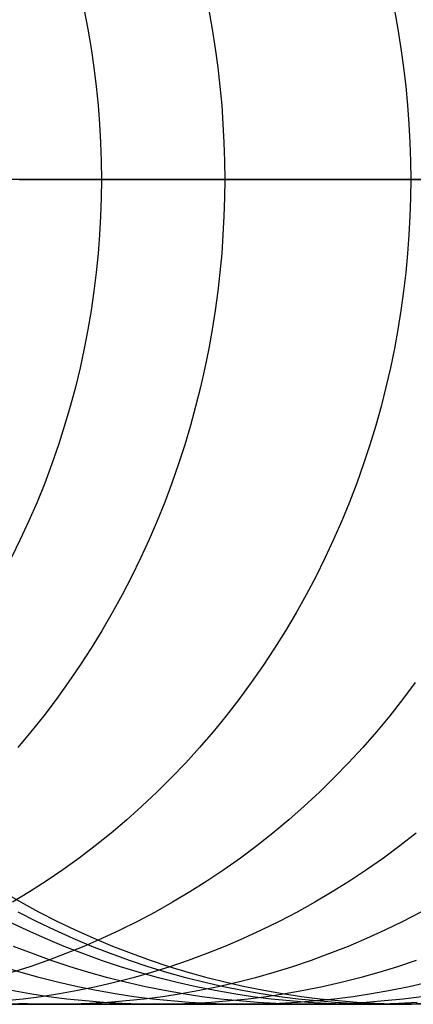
# Model space of a CAD drawing. Extents: x -10 to 451, y 0 to 260.
# Tile 56 of 61: x 428 to 436, y 147 to 165. Entities that reach past the tile are written whole.
import ezdxf

# ---------------------------------------------------------------- set-up
doc = ezdxf.new("R2010")
doc.units = 0
doc.layers.add('PREDEFINITO', color=7, linetype='CONTINUOUS')

msp = doc.modelspace()

# ---------------------------------------------------------------- linework, layer by layer
at = {"layer": 'PREDEFINITO'}
for p, q in [((429.485, 165.441, 431.205), (429.555, 165.079, 431.198)), ((431.836, 165.441, 985.109), (431.901, 165.079, 985.136)), ((435.343, 165.441, 976.766), (435.41, 165.079, 976.79)), ((429.555, 165.079, 431.198), (429.616, 164.717, 431.192)), ((431.901, 165.079, 985.136), (431.958, 164.717, 985.159)), ((435.41, 165.079, 976.79), (435.468, 164.717, 976.81)), ((429.616, 164.717, 431.192), (429.668, 164.357, 431.187)), ((431.958, 164.717, 985.159), (432.007, 164.357, 985.179)), ((435.468, 164.717, 976.81), (435.518, 164.357, 976.827)), ((429.668, 164.357, 431.187), (429.712, 163.998, 431.182)), ((432.007, 164.357, 985.179), (432.048, 163.998, 985.196)), ((435.518, 164.357, 976.827), (435.56, 163.998, 976.841)), ((429.712, 163.998, 431.182), (429.748, 163.642, 431.179)), ((432.048, 163.998, 985.196), (432.081, 163.642, 985.21)), ((435.56, 163.998, 976.841), (435.593, 163.642, 976.853)), ((429.748, 163.642, 431.179), (429.775, 163.287, 431.176)), ((432.081, 163.642, 985.21), (432.106, 163.287, 985.22)), ((435.593, 163.642, 976.853), (435.619, 163.287, 976.862)), ((429.775, 163.287, 431.176), (429.794, 162.935, 431.174)), ((432.106, 163.287, 985.22), (432.124, 162.935, 985.227)), ((435.619, 163.287, 976.862), (435.638, 162.935, 976.868)), ((429.794, 162.935, 431.174), (429.806, 162.586, 431.173)), ((432.124, 162.935, 985.227), (432.135, 162.586, 985.232)), ((435.638, 162.935, 976.868), (435.649, 162.586, 976.872)), ((429.806, 162.586, 431.173), (429.809, 162.24, 431.173)), ((432.135, 162.586, 985.232), (432.138, 162.24, 985.233)), ((435.649, 162.586, 976.872), (435.652, 162.24, 976.873)), ((450.507, 162.24, 862.345), (410.109, 162.24, 20.779)), ((428.255, 162.24, 993.23), (430.252, 162.24, 989.259)), ((429.809, 162.24, 431.173), (429.806, 161.894, 431.173)), ((430.252, 162.24, 989.259), (432.138, 162.24, 985.233)), ((432.138, 162.24, 985.233), (432.135, 161.894, 985.232)), ((432.138, 162.24, 985.233), (433.95, 162.24, 981.077)), ((433.95, 162.24, 981.077), (435.652, 162.24, 976.873)), ((435.652, 162.24, 976.873), (435.649, 161.894, 976.872)), ((435.652, 162.24, 976.873), (437.28, 162.24, 972.535)), ((429.806, 161.894, 431.173), (429.794, 161.545, 431.174)), ((432.135, 161.894, 985.232), (432.124, 161.545, 985.227)), ((435.649, 161.894, 976.872), (435.638, 161.545, 976.868)), ((429.794, 161.545, 431.174), (429.775, 161.193, 431.176)), ((432.124, 161.545, 985.227), (432.106, 161.193, 985.22)), ((435.638, 161.545, 976.868), (435.619, 161.193, 976.862)), ((429.775, 161.193, 431.176), (429.748, 160.838, 431.179)), ((432.106, 161.193, 985.22), (432.081, 160.838, 985.21)), ((435.619, 161.193, 976.862), (435.593, 160.838, 976.853)), ((429.748, 160.838, 431.179), (429.712, 160.482, 431.182)), ((432.081, 160.838, 985.21), (432.048, 160.482, 985.196)), ((435.593, 160.838, 976.853), (435.56, 160.482, 976.841)), ((429.712, 160.482, 431.182), (429.668, 160.123, 431.187)), ((432.048, 160.482, 985.196), (432.007, 160.123, 985.179)), ((435.56, 160.482, 976.841), (435.518, 160.123, 976.827)), ((429.668, 160.123, 431.187), (429.616, 159.763, 431.192)), ((432.007, 160.123, 985.179), (431.958, 159.763, 985.159)), ((435.518, 160.123, 976.827), (435.468, 159.763, 976.81)), ((429.616, 159.763, 431.192), (429.555, 159.401, 431.198)), ((431.958, 159.763, 985.159), (431.901, 159.401, 985.136)), ((435.468, 159.763, 976.81), (435.41, 159.401, 976.79)), ((429.555, 159.401, 431.198), (429.485, 159.039, 431.205)), ((431.901, 159.401, 985.136), (431.836, 159.039, 985.109)), ((435.41, 159.401, 976.79), (435.343, 159.039, 976.766)), ((429.485, 159.039, 431.205), (429.406, 158.675, 431.213)), ((431.836, 159.039, 985.109), (431.762, 158.675, 985.079)), ((435.343, 159.039, 976.766), (435.268, 158.675, 976.74)), ((429.406, 158.675, 431.213), (429.317, 158.311, 431.221)), ((431.762, 158.675, 985.079), (431.68, 158.311, 985.046)), ((435.268, 158.675, 976.74), (435.184, 158.311, 976.711)), ((429.317, 158.311, 431.221), (429.22, 157.948, 431.231)), ((431.68, 158.311, 985.046), (431.589, 157.948, 985.009)), ((435.184, 158.311, 976.711), (435.092, 157.948, 976.679)), ((429.22, 157.948, 431.231), (429.114, 157.584, 431.242)), ((431.589, 157.948, 985.009), (431.49, 157.584, 984.968)), ((435.092, 157.948, 976.679), (434.991, 157.584, 976.644)), ((429.114, 157.584, 431.242), (428.998, 157.221, 431.253)), ((431.49, 157.584, 984.968), (431.382, 157.221, 984.924)), ((434.991, 157.584, 976.644), (434.88, 157.221, 976.606)), ((428.998, 157.221, 431.253), (428.873, 156.859, 431.266)), ((431.382, 157.221, 984.924), (431.265, 156.859, 984.876)), ((434.88, 157.221, 976.606), (434.761, 156.859, 976.565)), ((428.873, 156.859, 431.266), (428.738, 156.498, 431.279)), ((431.265, 156.859, 984.876), (431.139, 156.498, 984.825)), ((434.761, 156.859, 976.565), (434.633, 156.498, 976.52)), ((428.738, 156.498, 431.279), (428.594, 156.139, 431.293)), ((431.139, 156.498, 984.825), (431.005, 156.139, 984.77)), ((434.633, 156.498, 976.52), (434.496, 156.139, 976.473)), ((428.594, 156.139, 431.293), (428.44, 155.781, 431.309)), ((431.005, 156.139, 984.77), (430.862, 155.781, 984.712)), ((434.496, 156.139, 976.473), (434.35, 155.781, 976.422)), ((428.44, 155.781, 431.309), (428.277, 155.427, 431.325)), ((430.862, 155.781, 984.712), (430.71, 155.427, 984.65)), ((434.35, 155.781, 976.422), (434.195, 155.427, 976.369)), ((428.277, 155.427, 431.325), (428.104, 155.075, 431.342)), ((430.71, 155.427, 984.65), (430.549, 155.075, 984.584)), ((434.195, 155.427, 976.369), (434.031, 155.075, 976.312)), ((430.549, 155.075, 984.584), (430.379, 154.726, 984.515)), ((434.031, 155.075, 976.312), (433.858, 154.726, 976.252)), ((430.379, 154.726, 984.515), (430.201, 154.381, 984.442)), ((433.858, 154.726, 976.252), (433.676, 154.381, 976.189)), ((430.201, 154.381, 984.442), (430.014, 154.04, 984.366)), ((433.676, 154.381, 976.189), (433.486, 154.04, 976.123)), ((430.014, 154.04, 984.366), (429.819, 153.704, 984.286)), ((433.486, 154.04, 976.123), (433.286, 153.704, 976.054)), ((429.819, 153.704, 984.286), (429.616, 153.372, 984.203)), ((433.286, 153.704, 976.054), (433.079, 153.372, 975.982)), ((429.616, 153.372, 984.203), (429.404, 153.045, 984.116)), ((433.079, 153.372, 975.982), (432.863, 153.045, 975.907)), ((429.404, 153.045, 984.116), (429.184, 152.723, 984.027)), ((432.863, 153.045, 975.907), (432.639, 152.723, 975.829)), ((429.184, 152.723, 984.027), (428.956, 152.407, 983.934)), ((432.639, 152.723, 975.829), (432.406, 152.407, 975.749)), ((435.736, 152.723, 967.269), (435.5, 152.407, 967.201)), ((428.956, 152.407, 983.934), (428.721, 152.098, 983.838)), ((432.406, 152.407, 975.749), (432.166, 152.098, 975.666)), ((435.5, 152.407, 967.201), (435.256, 152.098, 967.13)), ((428.721, 152.098, 983.838), (428.478, 151.795, 983.738)), ((432.166, 152.098, 975.666), (431.919, 151.795, 975.58)), ((435.256, 152.098, 967.13), (435.005, 151.795, 967.057)), ((428.478, 151.795, 983.738), (428.228, 151.498, 983.636)), ((431.919, 151.795, 975.58), (431.663, 151.498, 975.491)), ((435.005, 151.795, 967.057), (434.746, 151.498, 966.982)), ((431.663, 151.498, 975.491), (431.401, 151.209, 975.401)), ((434.746, 151.498, 966.982), (434.479, 151.209, 966.905)), ((431.401, 151.209, 975.401), (431.132, 150.927, 975.307)), ((434.479, 151.209, 966.905), (434.206, 150.927, 966.826)), ((431.132, 150.927, 975.307), (430.857, 150.653, 975.212)), ((434.206, 150.927, 966.826), (433.926, 150.653, 966.744)), ((430.857, 150.653, 975.212), (430.575, 150.387, 975.114)), ((433.926, 150.653, 966.744), (433.639, 150.387, 966.661)), ((430.575, 150.387, 975.114), (430.287, 150.129, 975.014)), ((433.639, 150.387, 966.661), (433.347, 150.129, 966.577)), ((430.287, 150.129, 975.014), (429.993, 149.879, 974.913)), ((433.347, 150.129, 966.577), (433.048, 149.879, 966.49)), ((429.993, 149.879, 974.913), (429.694, 149.638, 974.809)), ((433.048, 149.879, 966.49), (432.744, 149.638, 966.402)), ((435.756, 149.879, 957.704), (435.449, 149.638, 957.631)), ((429.694, 149.638, 974.809), (429.39, 149.406, 974.704)), ((432.744, 149.638, 966.402), (432.435, 149.406, 966.313)), ((435.449, 149.638, 957.631), (435.136, 149.406, 957.556)), ((429.39, 149.406, 974.704), (429.081, 149.183, 974.596)), ((432.435, 149.406, 966.313), (432.121, 149.183, 966.222)), ((435.136, 149.406, 957.556), (434.818, 149.183, 957.481)), ((429.081, 149.183, 974.596), (428.767, 148.969, 974.488)), ((432.121, 149.183, 966.222), (431.803, 148.969, 966.129)), ((434.818, 149.183, 957.481), (434.496, 148.969, 957.404)), ((428.767, 148.969, 974.488), (428.45, 148.764, 974.378)), ((431.803, 148.969, 966.129), (431.481, 148.764, 966.036)), ((434.496, 148.969, 957.404), (434.169, 148.764, 957.327)), ((428.286, 148.569, 887.015), (427.947, 148.764, 887.028)), ((428.45, 148.764, 974.378), (428.129, 148.569, 974.267)), ((431.481, 148.764, 966.036), (431.155, 148.569, 965.942)), ((434.169, 148.764, 957.327), (433.839, 148.569, 957.248)), ((428.628, 148.383, 887.001), (428.286, 148.569, 887.015)), ((431.155, 148.569, 965.942), (430.825, 148.383, 965.846)), ((433.839, 148.569, 957.248), (433.505, 148.383, 957.169)), ((428.582, 148.206, 864.525), (428.238, 148.383, 864.559)), ((428.974, 148.206, 886.987), (428.628, 148.383, 887.001)), ((430.825, 148.383, 965.846), (430.492, 148.206, 965.75)), ((433.505, 148.383, 957.169), (433.168, 148.206, 957.089)), ((435.845, 148.383, 948.127), (435.505, 148.206, 948.062)), ((428.399, 148.04, 908.027), (428.05, 148.206, 908.017)), ((428.75, 147.883, 908.036), (428.399, 148.04, 908.027)), ((428.929, 148.04, 864.49), (428.582, 148.206, 864.525)), ((429.278, 147.883, 864.456), (428.929, 148.04, 864.49)), ((429.322, 148.04, 886.973), (428.974, 148.206, 886.987)), ((429.673, 147.883, 886.959), (429.322, 148.04, 886.973)), ((430.157, 148.04, 965.653), (429.82, 147.883, 965.555)), ((430.492, 148.206, 965.75), (430.157, 148.04, 965.653)), ((432.829, 148.04, 957.009), (432.487, 147.883, 956.927)), ((433.168, 148.206, 957.089), (432.829, 148.04, 957.009)), ((435.162, 148.04, 947.998), (434.817, 147.883, 947.932)), ((435.505, 148.206, 948.062), (435.162, 148.04, 947.998)), ((429.103, 147.735, 908.045), (428.75, 147.883, 908.036)), ((429.63, 147.735, 864.421), (429.278, 147.883, 864.456)), ((429.82, 147.883, 965.555), (429.48, 147.735, 965.456)), ((430.026, 147.735, 886.945), (429.673, 147.883, 886.959)), ((432.487, 147.883, 956.927), (432.143, 147.735, 956.846)), ((434.817, 147.883, 947.932), (434.47, 147.735, 947.867)), ((428.505, 147.598, 918.067), (428.151, 147.735, 918.045)), ((429.457, 147.598, 908.055), (429.103, 147.735, 908.045)), ((429.48, 147.735, 965.456), (429.139, 147.598, 965.358)), ((429.983, 147.598, 864.386), (429.63, 147.735, 864.421)), ((430.38, 147.598, 886.931), (430.026, 147.735, 886.945)), ((432.143, 147.735, 956.846), (431.798, 147.598, 956.764)), ((434.47, 147.735, 947.867), (434.121, 147.598, 947.801)), ((428.86, 147.47, 918.09), (428.505, 147.598, 918.067)), ((429.139, 147.598, 965.358), (428.797, 147.47, 965.258)), ((429.813, 147.47, 908.064), (429.457, 147.598, 908.055)), ((430.337, 147.47, 864.35), (429.983, 147.598, 864.386)), ((430.736, 147.47, 886.917), (430.38, 147.598, 886.931)), ((431.798, 147.598, 956.764), (431.451, 147.47, 956.681)), ((434.121, 147.598, 947.801), (433.771, 147.47, 947.735)), ((428.294, 147.242, 927.814), (427.939, 147.351, 927.777)), ((428.454, 147.351, 965.159), (428.11, 147.242, 965.059)), ((428.797, 147.47, 965.258), (428.454, 147.351, 965.159)), ((429.216, 147.351, 918.112), (428.86, 147.47, 918.09)), ((429.573, 147.242, 918.135), (429.216, 147.351, 918.112)), ((430.17, 147.351, 908.074), (429.813, 147.47, 908.064)), ((430.527, 147.242, 908.083), (430.17, 147.351, 908.074)), ((430.692, 147.351, 864.315), (430.337, 147.47, 864.35)), ((431.048, 147.242, 864.28), (430.692, 147.351, 864.315)), ((431.092, 147.351, 886.902), (430.736, 147.47, 886.917)), ((431.104, 147.351, 956.599), (430.756, 147.242, 956.516)), ((431.45, 147.242, 886.888), (431.092, 147.351, 886.902)), ((431.451, 147.47, 956.681), (431.104, 147.351, 956.599)), ((433.42, 147.351, 947.668), (433.069, 147.242, 947.602)), ((433.771, 147.47, 947.735), (433.42, 147.351, 947.668)), ((435.401, 147.351, 938.37), (435.047, 147.242, 938.319)), ((435.755, 147.47, 938.421), (435.401, 147.351, 938.37)), ((428.65, 147.143, 927.85), (428.294, 147.242, 927.814)), ((429.006, 147.053, 927.886), (428.65, 147.143, 927.85)), ((429.93, 147.143, 918.158), (429.573, 147.242, 918.135)), ((430.287, 147.053, 918.18), (429.93, 147.143, 918.158)), ((430.407, 147.143, 956.434), (430.059, 147.053, 956.351)), ((430.756, 147.242, 956.516), (430.407, 147.143, 956.434)), ((430.885, 147.143, 908.093), (430.527, 147.242, 908.083)), ((431.242, 147.053, 908.103), (430.885, 147.143, 908.093)), ((431.404, 147.143, 864.244), (431.048, 147.242, 864.28)), ((431.76, 147.053, 864.209), (431.404, 147.143, 864.244)), ((431.807, 147.143, 886.874), (431.45, 147.242, 886.888)), ((432.164, 147.053, 886.859), (431.807, 147.143, 886.874)), ((432.717, 147.143, 947.535), (432.366, 147.053, 947.469)), ((433.069, 147.242, 947.602), (432.717, 147.143, 947.535)), ((434.693, 147.143, 938.268), (434.339, 147.053, 938.217)), ((435.047, 147.242, 938.319), (434.693, 147.143, 938.268)), ((429.361, 146.972, 927.923), (429.006, 147.053, 927.886)), ((429.716, 146.9, 927.959), (429.361, 146.972, 927.923)), ((429.711, 146.972, 956.268), (429.364, 146.9, 956.186)), ((430.059, 147.053, 956.351), (429.711, 146.972, 956.268)), ((430.644, 146.972, 918.203), (430.287, 147.053, 918.18)), ((430.999, 146.9, 918.225), (430.644, 146.972, 918.203)), ((431.599, 146.972, 908.112), (431.242, 147.053, 908.103)), ((431.956, 146.9, 908.122), (431.599, 146.972, 908.112)), ((432.014, 146.972, 947.403), (431.664, 146.9, 947.336)), ((432.115, 146.972, 864.174), (431.76, 147.053, 864.209)), ((432.366, 147.053, 947.469), (432.014, 146.972, 947.403)), ((432.47, 146.9, 864.138), (432.115, 146.972, 864.174)), ((432.521, 146.972, 886.845), (432.164, 147.053, 886.859)), ((432.877, 146.9, 886.831), (432.521, 146.972, 886.845)), ((433.986, 146.972, 938.166), (433.633, 146.9, 938.115)), ((434.339, 147.053, 938.217), (433.986, 146.972, 938.166)), ((435.623, 146.972, 928.564), (435.268, 146.9, 928.527)), ((435.978, 147.053, 928.6), (435.623, 146.972, 928.564)), ((428.33, 146.739, 955.94), (427.989, 146.703, 955.859)), ((428.46, 146.838, 937.37), (428.108, 146.9, 937.319)), ((428.673, 146.784, 956.022), (428.33, 146.739, 955.94)), ((428.81, 146.784, 937.42), (428.46, 146.838, 937.37)), ((429.018, 146.838, 956.104), (428.673, 146.784, 956.022)), ((429.159, 146.739, 937.47), (428.81, 146.784, 937.42)), ((429.364, 146.9, 956.186), (429.018, 146.838, 956.104)), ((429.506, 146.703, 937.52), (429.159, 146.739, 937.47)), ((430.07, 146.838, 927.995), (429.716, 146.9, 927.959)), ((430.422, 146.784, 928.031), (430.07, 146.838, 927.995)), ((430.62, 146.739, 947.139), (430.275, 146.703, 947.074)), ((430.772, 146.739, 928.067), (430.422, 146.784, 928.031)), ((430.967, 146.784, 947.204), (430.62, 146.739, 947.139)), ((431.121, 146.703, 928.103), (430.772, 146.739, 928.067)), ((431.315, 146.838, 947.27), (430.967, 146.784, 947.204)), ((431.354, 146.838, 918.248), (430.999, 146.9, 918.225)), ((431.664, 146.9, 947.336), (431.315, 146.838, 947.27)), ((431.708, 146.784, 918.27), (431.354, 146.838, 918.248)), ((432.059, 146.739, 918.292), (431.708, 146.784, 918.27)), ((432.311, 146.838, 908.131), (431.956, 146.9, 908.122)), ((432.409, 146.703, 918.314), (432.059, 146.739, 918.292)), ((432.581, 146.739, 937.964), (432.234, 146.703, 937.914)), ((432.665, 146.784, 908.141), (432.311, 146.838, 908.131)), ((432.824, 146.838, 864.103), (432.47, 146.9, 864.138)), ((432.93, 146.784, 938.014), (432.581, 146.739, 937.964)), ((433.017, 146.739, 908.15), (432.665, 146.784, 908.141)), ((433.176, 146.784, 864.068), (432.824, 146.838, 864.103)), ((433.233, 146.838, 886.817), (432.877, 146.9, 886.831)), ((433.281, 146.838, 938.065), (432.93, 146.784, 938.014)), ((433.367, 146.703, 908.159), (433.017, 146.739, 908.15)), ((433.527, 146.739, 864.033), (433.176, 146.784, 864.068)), ((433.586, 146.784, 886.803), (433.233, 146.838, 886.817)), ((433.633, 146.9, 938.115), (433.281, 146.838, 938.065)), ((433.876, 146.703, 863.999), (433.527, 146.739, 864.033)), ((433.938, 146.739, 886.789), (433.586, 146.784, 886.803)), ((434.212, 146.739, 928.419), (433.863, 146.703, 928.384)), ((434.289, 146.703, 886.775), (433.938, 146.739, 886.789)), ((434.562, 146.784, 928.455), (434.212, 146.739, 928.419)), ((434.914, 146.838, 928.491), (434.562, 146.784, 928.455)), ((435.268, 146.9, 928.527), (434.914, 146.838, 928.491)), ((435.509, 146.739, 918.511), (435.159, 146.703, 918.489)), ((435.861, 146.784, 918.533), (435.509, 146.739, 918.511)), ((435.247, 146.64, 863.862), (394.775, 146.64, 20.779)), ((427.832, 146.64, 951.2), (428.921, 146.64, 946.818)), ((428.586, 146.644, 946.754), (428.249, 146.656, 946.691)), ((428.921, 146.64, 946.818), (428.586, 146.644, 946.754)), ((429.256, 146.644, 946.881), (428.921, 146.64, 946.818)), ((428.921, 146.64, 946.818), (429.943, 146.64, 942.285)), ((429.593, 146.656, 946.945), (429.256, 146.644, 946.881)), ((429.851, 146.675, 937.57), (429.506, 146.703, 937.52)), ((429.933, 146.675, 947.009), (429.593, 146.656, 946.945)), ((430.193, 146.656, 937.619), (429.851, 146.675, 937.57)), ((430.275, 146.703, 947.074), (429.933, 146.675, 947.009)), ((429.943, 146.64, 942.285), (430.87, 146.64, 937.717)), ((430.533, 146.644, 937.668), (430.193, 146.656, 937.619)), ((430.87, 146.64, 937.717), (430.533, 146.644, 937.668)), ((431.207, 146.644, 937.766), (430.87, 146.64, 937.717)), ((430.87, 146.64, 937.717), (431.728, 146.64, 932.995)), ((431.468, 146.675, 928.138), (431.121, 146.703, 928.103)), ((431.547, 146.656, 937.815), (431.207, 146.644, 937.766)), ((431.812, 146.656, 928.174), (431.468, 146.675, 928.138)), ((431.889, 146.675, 937.864), (431.547, 146.656, 937.815)), ((431.728, 146.64, 932.995), (432.492, 146.64, 928.243)), ((432.153, 146.644, 928.209), (431.812, 146.656, 928.174)), ((432.234, 146.703, 937.914), (431.889, 146.675, 937.864)), ((432.492, 146.64, 928.243), (432.153, 146.644, 928.209)), ((432.757, 146.675, 918.336), (432.409, 146.703, 918.314)), ((432.831, 146.644, 928.278), (432.492, 146.64, 928.243)), ((432.492, 146.64, 928.243), (433.184, 146.64, 923.335)), ((433.102, 146.656, 918.358), (432.757, 146.675, 918.336)), ((433.172, 146.656, 928.313), (432.831, 146.644, 928.278)), ((433.445, 146.644, 918.38), (433.102, 146.656, 918.358)), ((433.516, 146.675, 928.348), (433.172, 146.656, 928.313)), ((433.184, 146.64, 923.335), (433.784, 146.64, 918.402)), ((433.716, 146.675, 908.169), (433.367, 146.703, 908.159)), ((433.784, 146.64, 918.402), (433.445, 146.644, 918.38)), ((433.863, 146.703, 928.384), (433.516, 146.675, 928.348)), ((434.061, 146.656, 908.178), (433.716, 146.675, 908.169)), ((434.124, 146.644, 918.423), (433.784, 146.64, 918.402)), ((433.784, 146.64, 918.402), (434.309, 146.64, 913.309)), ((434.222, 146.675, 863.964), (433.876, 146.703, 863.999)), ((434.404, 146.644, 908.187), (434.061, 146.656, 908.178)), ((434.466, 146.656, 918.445), (434.124, 146.644, 918.423)), ((434.567, 146.656, 863.93), (434.222, 146.675, 863.964)), ((434.637, 146.675, 886.761), (434.289, 146.703, 886.775)), ((434.309, 146.64, 913.309), (434.745, 146.64, 908.196)), ((434.745, 146.64, 908.196), (434.404, 146.644, 908.187)), ((434.812, 146.675, 918.467), (434.466, 146.656, 918.445)), ((434.908, 146.644, 863.896), (434.567, 146.656, 863.93)), ((434.982, 146.656, 886.747), (434.637, 146.675, 886.761)), ((435.085, 146.644, 908.205), (434.745, 146.64, 908.196)), ((434.745, 146.64, 908.196), (435.378, 146.64, 897.488)), ((435.159, 146.703, 918.489), (434.812, 146.675, 918.467)), ((435.247, 146.64, 863.862), (434.908, 146.644, 863.896)), ((435.325, 146.644, 886.733), (434.982, 146.656, 886.747)), ((435.428, 146.656, 908.214), (435.085, 146.644, 908.205)), ((435.586, 146.644, 863.829), (435.247, 146.64, 863.862)), ((435.621, 146.64, 875.307), (435.247, 146.64, 863.862)), ((435.665, 146.64, 886.719), (435.325, 146.644, 886.733)), ((435.378, 146.64, 897.488), (435.665, 146.64, 886.719)), ((435.774, 146.675, 908.224), (435.428, 146.656, 908.214)), ((435.927, 146.656, 863.795), (435.586, 146.644, 863.829)), ((435.665, 146.64, 886.719), (435.621, 146.64, 875.307)), ((436.005, 146.644, 886.706), (435.665, 146.64, 886.719))]:
    msp.add_line(p, q, dxfattribs=at)

doc.saveas('drawing.dxf')
